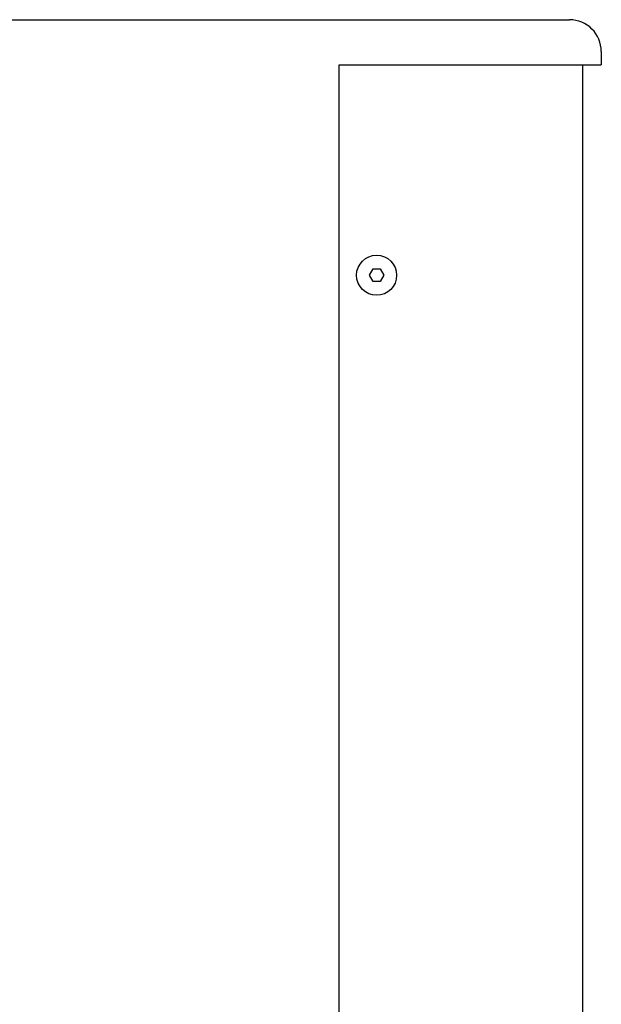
# Model space of a CAD drawing. Extents: x 987 to 2641, y 1244 to 2490.
# Tile 65 of 138: x 2053 to 2169, y 1949 to 2146. Entities that reach past the tile are written whole.
import ezdxf

# ---------------------------------------------------------------- set-up
doc = ezdxf.new("R2010")
doc.units = 0
doc.layers.add('KF_GRAVIS_8_DIM', color=1, linetype='CONTINUOUS')
doc.layers.add('KF_GRAVIS_8_LEFT', color=7, linetype='CONTINUOUS')

# ---------------------------------------------------------------- blocks, each defined once
blk = doc.blocks.new('*U13')
at = {"layer": 'KF_GRAVIS_8_LEFT'}
for p, q in [((-108.9143, 0), (108.9143, 0)), ((115.2643, -6.35), (115.2643, -9)), ((62.91, -9), (103.8792, -9)), ((62.91, -434), (62.91, -9)), ((103.8792, -9), (115.2643, -9)), ((111.571, -434), (111.571, -9)), ((68.9666, -51), (69.6883, -49.75)), ((69.6883, -52.25), (68.9666, -51)), ((69.6883, -49.75), (71.1317, -49.75)), ((71.1317, -49.75), (71.8533, -51)), ((71.8533, -51), (71.1317, -52.25)), ((71.1317, -52.25), (69.6883, -52.25))]:
    blk.add_line(p, q, dxfattribs=at)
blk.add_circle((70.41, -51), 4, dxfattribs=at)
blk.add_arc((108.9143, -6.35), 6.35, 0, 90, dxfattribs=at)

msp = doc.modelspace()

# ---------------------------------------------------------------- block references
at = {"layer": 'KF_GRAVIS_8_DIM'}
msp.add_blockref('*U13', (2053.38, 2145.91), dxfattribs=at)

doc.saveas('drawing.dxf')
